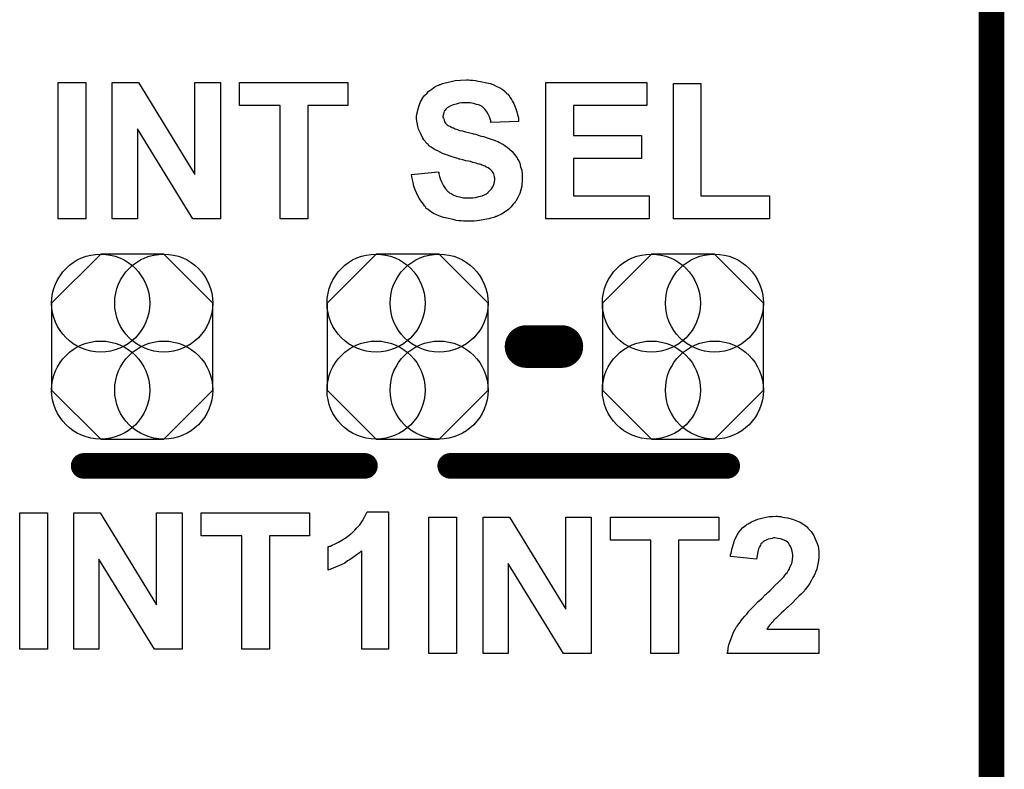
# Model space of a CAD drawing. Extents: x -0.07 to 0.95, y -0.15 to 2.1.
# Tile 14 of 20: x 0.72 to 0.95, y 0.95 to 1.12. Entities that reach past the tile are written whole.
import ezdxf

# ---------------------------------------------------------------- set-up
doc = ezdxf.new("R2010")
doc.units = 0
doc.layers.get('0').update_dxf_attribs({"linetype": 'CONTINUOUS'})
for name, color, linetype in [('gko', 6, 'CONTINUOUS'), ('gto', 2, 'CONTINUOUS'), ('gts', 1, 'CONTINUOUS')]:
    doc.layers.add(name, color=color, linetype=linetype)

# ---------------------------------------------------------------- blocks, each defined once
blk = doc.blocks.new('D22')
at = {"const_width": 0.005}
blk.add_lwpolyline([(-0.0025, 0, 1), (0.0025, 0, 1)], format="xyb", close=True, dxfattribs=at)
blk = doc.blocks.new('D45')
at = {"const_width": 0.003}
blk.add_lwpolyline([(-0.0015, 0, 1), (0.0015, 0, 1)], format="xyb", close=True, dxfattribs=at)
blk = doc.blocks.new('D128')
blk.add_lwpolyline([(-0.0189, 0.0102), (-0.0189, -0.0102), (-0.0074, -0.0217), (0.0074, -0.0217), (0.0189, -0.0102), (0.0189, 0.0102), (0.0074, 0.0217), (-0.0074, 0.0217)], close=True)
for centre in [(-0.0074, 0.0102), (0.0074, 0.0102), (-0.0074, -0.0102), (0.0074, -0.0102)]:
    blk.add_circle(centre, 0.0115)

msp = doc.modelspace()

# ---------------------------------------------------------------- linework, layer by layer
at = {"layer": 'gko', "color": 6, "const_width": 0.006}
msp.add_lwpolyline([(0.95, -0.05), (0.95, 2.1)], dxfattribs=at)
at = {"layer": 'gto', "color": 2}
for points in [[(0.7375, 1.077), (0.731, 1.077), (0.731, 1.109), (0.7375, 1.109), (0.7375, 1.077)], [(0.7691, 1.077), (0.7626, 1.077), (0.7496, 1.0981), (0.7496, 1.077), (0.7437, 1.077), (0.7437, 1.109), (0.7499, 1.109), (0.7631, 1.0874), (0.7631, 1.109), (0.7691, 1.109), (0.7691, 1.077)], [(0.799, 1.1036), (0.7896, 1.1036), (0.7896, 1.077), (0.7831, 1.077), (0.7831, 1.1036), (0.7736, 1.1036), (0.7736, 1.109), (0.799, 1.109), (0.799, 1.1036)], [(0.8277, 1.1095), (0.8283, 1.1095), (0.8289, 1.1094), (0.8295, 1.1093), (0.8301, 1.1092), (0.8316, 1.1089), (0.8324, 1.1087), (0.8331, 1.1085), (0.8338, 1.1081), (0.8345, 1.1078), (0.8352, 1.1074), (0.8358, 1.1069), (0.8358, 1.1068), (0.8359, 1.1068), (0.8361, 1.1066), (0.8362, 1.1064), (0.8365, 1.1062), (0.8368, 1.1058), (0.837, 1.1055), (0.8374, 1.105), (0.8376, 1.1045), (0.8379, 1.104), (0.8382, 1.1034), (0.8384, 1.1028), (0.8386, 1.1021), (0.8388, 1.1014), (0.839, 1.1007), (0.839, 1.0998), (0.8325, 1.0996), (0.8325, 1.0996), (0.8325, 1.0997), (0.8325, 1.1), (0.8324, 1.1004), (0.8322, 1.1009), (0.8319, 1.1015), (0.8316, 1.1021), (0.8312, 1.1026), (0.8307, 1.1031), (0.8307, 1.1031), (0.8305, 1.1033), (0.8302, 1.1035), (0.8297, 1.1037), (0.8292, 1.1038), (0.8285, 1.104), (0.8277, 1.1042), (0.8267, 1.1042), (0.8262, 1.1042), (0.8257, 1.1042), (0.8251, 1.1041), (0.8244, 1.1039), (0.8237, 1.1037), (0.823, 1.1034), (0.8223, 1.103), (0.8223, 1.103), (0.8222, 1.1029), (0.822, 1.1027), (0.8218, 1.1025), (0.8216, 1.1022), (0.8215, 1.1019), (0.8214, 1.1015), (0.8213, 1.101), (0.8213, 1.101), (0.8213, 1.1008), (0.8214, 1.1006), (0.8215, 1.1004), (0.8216, 1.1001), (0.8217, 1.0997), (0.8219, 1.0994), (0.8222, 1.0991), (0.8223, 1.099), (0.8225, 1.0989), (0.8227, 1.0988), (0.8229, 1.0987), (0.8231, 1.0986), (0.8234, 1.0984), (0.8238, 1.0983), (0.8242, 1.0981), (0.8247, 1.0979), (0.8252, 1.0977), (0.8259, 1.0976), (0.8266, 1.0974), (0.8273, 1.0972), (0.8282, 1.097), (0.8282, 1.097), (0.8284, 1.0969), (0.8286, 1.0969), (0.8289, 1.0968), (0.8293, 1.0967), (0.8298, 1.0965), (0.8303, 1.0964), (0.8308, 1.0963), (0.8319, 1.0959), (0.8331, 1.0955), (0.8342, 1.0951), (0.8346, 1.0949), (0.8351, 1.0946), (0.8351, 1.0946), (0.8352, 1.0946), (0.8355, 1.0944), (0.8359, 1.0941), (0.8364, 1.0938), (0.8369, 1.0933), (0.8375, 1.0928), (0.8381, 1.0921), (0.8386, 1.0914), (0.8387, 1.0913), (0.8388, 1.091), (0.8391, 1.0906), (0.8393, 1.09), (0.8395, 1.0892), (0.8398, 1.0884), (0.8399, 1.0874), (0.8399, 1.0863), (0.8399, 1.0862), (0.8399, 1.0861), (0.8399, 1.086), (0.8399, 1.0858), (0.8399, 1.0856), (0.8398, 1.0853), (0.8398, 1.0846), (0.8396, 1.0838), (0.8393, 1.0829), (0.8389, 1.082), (0.8384, 1.0811), (0.8384, 1.0811), (0.8383, 1.081), (0.8381, 1.0807), (0.8377, 1.0803), (0.8373, 1.0798), (0.8367, 1.0792), (0.8359, 1.0786), (0.835, 1.0781), (0.834, 1.0776), (0.834, 1.0776), (0.8339, 1.0775), (0.8337, 1.0775), (0.8335, 1.0774), (0.8332, 1.0773), (0.8329, 1.0772), (0.8325, 1.0771), (0.8321, 1.077), (0.8316, 1.0769), (0.8311, 1.0768), (0.8299, 1.0766), (0.8286, 1.0764), (0.8271, 1.0764), (0.8265, 1.0764), (0.8261, 1.0764), (0.8256, 1.0765), (0.825, 1.0765), (0.8244, 1.0766), (0.8237, 1.0768), (0.8222, 1.0771), (0.8214, 1.0773), (0.8206, 1.0776), (0.8198, 1.0779), (0.8191, 1.0782), (0.8184, 1.0787), (0.8178, 1.0792), (0.8177, 1.0792), (0.8176, 1.0793), (0.8174, 1.0794), (0.8173, 1.0797), (0.817, 1.08), (0.8167, 1.0804), (0.8164, 1.0808), (0.8161, 1.0812), (0.8157, 1.0818), (0.8154, 1.0824), (0.8151, 1.0831), (0.8148, 1.0838), (0.8145, 1.0846), (0.8143, 1.0855), (0.8141, 1.0864), (0.8139, 1.0874), (0.8202, 1.088), (0.8202, 1.0879), (0.8203, 1.0879), (0.8203, 1.0877), (0.8203, 1.0875), (0.8205, 1.0869), (0.8207, 1.0862), (0.821, 1.0855), (0.8214, 1.0847), (0.8219, 1.084), (0.8225, 1.0833), (0.8226, 1.0833), (0.8228, 1.0831), (0.8232, 1.0829), (0.8237, 1.0826), (0.8244, 1.0823), (0.8252, 1.0821), (0.8261, 1.0819), (0.8272, 1.0819), (0.8277, 1.0819), (0.8283, 1.0819), (0.8289, 1.082), (0.8297, 1.0822), (0.8305, 1.0824), (0.8312, 1.0827), (0.8319, 1.0831), (0.8319, 1.0832), (0.8321, 1.0834), (0.8324, 1.0837), (0.8327, 1.084), (0.833, 1.0845), (0.8332, 1.085), (0.8334, 1.0856), (0.8335, 1.0862), (0.8335, 1.0863), (0.8335, 1.0864), (0.8334, 1.0867), (0.8334, 1.0869), (0.8333, 1.0872), (0.8332, 1.0875), (0.833, 1.0879), (0.8328, 1.0882), (0.8327, 1.0882), (0.8326, 1.0883), (0.8325, 1.0885), (0.8323, 1.0886), (0.8319, 1.0889), (0.8315, 1.0891), (0.8311, 1.0893), (0.8305, 1.0896), (0.8304, 1.0896), (0.8302, 1.0897), (0.8299, 1.0898), (0.8297, 1.0898), (0.8294, 1.0899), (0.8291, 1.09), (0.8287, 1.0901), (0.8283, 1.0902), (0.8278, 1.0904), (0.8273, 1.0905), (0.8267, 1.0906), (0.826, 1.0908), (0.8253, 1.091), (0.8252, 1.091), (0.8251, 1.091), (0.8248, 1.0911), (0.8245, 1.0912), (0.824, 1.0914), (0.8235, 1.0915), (0.823, 1.0917), (0.8224, 1.0919), (0.8212, 1.0923), (0.8201, 1.0929), (0.8195, 1.0932), (0.819, 1.0935), (0.8185, 1.0938), (0.818, 1.0941), (0.818, 1.0942), (0.8179, 1.0943), (0.8178, 1.0944), (0.8176, 1.0946), (0.8173, 1.0949), (0.8171, 1.0952), (0.8168, 1.0955), (0.8166, 1.0959), (0.8161, 1.0969), (0.8156, 1.098), (0.8154, 1.0986), (0.8153, 1.0992), (0.8152, 1.0999), (0.8151, 1.1006), (0.8151, 1.1007), (0.8151, 1.1007), (0.8151, 1.1008), (0.8151, 1.101), (0.8152, 1.1015), (0.8153, 1.1021), (0.8155, 1.1028), (0.8157, 1.1036), (0.816, 1.1044), (0.8165, 1.1052), (0.8165, 1.1052), (0.8165, 1.1053), (0.8167, 1.1056), (0.817, 1.1059), (0.8175, 1.1064), (0.818, 1.1069), (0.8187, 1.1074), (0.8195, 1.108), (0.8204, 1.1084), (0.8205, 1.1084), (0.8206, 1.1085), (0.8207, 1.1085), (0.8209, 1.1086), (0.8212, 1.1087), (0.8215, 1.1088), (0.8218, 1.1089), (0.8222, 1.109), (0.8232, 1.1092), (0.8242, 1.1094), (0.8254, 1.1095), (0.8268, 1.1096), (0.8273, 1.1096), (0.8277, 1.1095)], [(0.8691, 1.1036), (0.8519, 1.1036), (0.8519, 1.0965), (0.8679, 1.0965), (0.8679, 1.0911), (0.8519, 1.0911), (0.8519, 1.0824), (0.8697, 1.0824), (0.8697, 1.077), (0.8454, 1.077), (0.8454, 1.109), (0.8691, 1.109), (0.8691, 1.1036)], [(0.8818, 1.0824), (0.8979, 1.0824), (0.8979, 1.077), (0.8754, 1.077), (0.8754, 1.1087), (0.8818, 1.1087), (0.8818, 1.0824)], [(0.7285, 0.976), (0.722, 0.976), (0.722, 1.008), (0.7285, 1.008), (0.7285, 0.976)], [(0.7601, 0.976), (0.7536, 0.976), (0.7406, 0.9971), (0.7406, 0.976), (0.7347, 0.976), (0.7347, 1.008), (0.7409, 1.008), (0.7541, 0.9864), (0.7541, 1.008), (0.7601, 1.008), (0.7601, 0.976)], [(0.79, 1.0026), (0.7806, 1.0026), (0.7806, 0.976), (0.7741, 0.976), (0.7741, 1.0026), (0.7646, 1.0026), (0.7646, 1.008), (0.79, 1.008), (0.79, 1.0026)], [(0.8085, 0.976), (0.8023, 0.976), (0.8023, 0.9991), (0.8023, 0.9991), (0.8022, 0.999), (0.802, 0.9989), (0.8017, 0.9986), (0.8014, 0.9984), (0.801, 0.9981), (0.8006, 0.9978), (0.8001, 0.9974), (0.7995, 0.997), (0.7989, 0.9967), (0.7983, 0.9962), (0.7976, 0.9959), (0.7961, 0.9952), (0.7944, 0.9945), (0.7944, 1.0001), (0.7945, 1.0001), (0.7945, 1.0001), (0.7947, 1.0002), (0.7949, 1.0002), (0.7953, 1.0004), (0.796, 1.0007), (0.7968, 1.0011), (0.7976, 1.0016), (0.7986, 1.0022), (0.7996, 1.003), (0.7997, 1.003), (0.7998, 1.0031), (0.7999, 1.0032), (0.8001, 1.0034), (0.8006, 1.0039), (0.8011, 1.0045), (0.8018, 1.0052), (0.8024, 1.0061), (0.803, 1.0071), (0.8035, 1.0082), (0.8085, 1.0082), (0.8085, 0.976)], [(0.9001, 1.0071), (0.9006, 1.0071), (0.901, 1.007), (0.9015, 1.0069), (0.9021, 1.0068), (0.9033, 1.0065), (0.9045, 1.006), (0.9051, 1.0058), (0.9057, 1.0054), (0.9063, 1.005), (0.9068, 1.0046), (0.9068, 1.0045), (0.9069, 1.0045), (0.907, 1.0043), (0.9072, 1.0041), (0.9074, 1.0039), (0.9077, 1.0036), (0.9079, 1.0032), (0.9082, 1.0028), (0.9086, 1.0019), (0.9091, 1.0008), (0.9093, 1.0002), (0.9094, 0.9996), (0.9095, 0.9989), (0.9095, 0.9982), (0.9095, 0.9981), (0.9095, 0.9978), (0.9095, 0.9974), (0.9094, 0.9969), (0.9093, 0.9963), (0.9092, 0.9956), (0.909, 0.9948), (0.9087, 0.9941), (0.9087, 0.994), (0.9086, 0.9938), (0.9084, 0.9933), (0.9081, 0.9928), (0.9078, 0.9922), (0.9074, 0.9915), (0.9069, 0.9908), (0.9063, 0.99), (0.9062, 0.99), (0.9061, 0.9897), (0.9058, 0.9894), (0.9054, 0.989), (0.9048, 0.9884), (0.9041, 0.9877), (0.9033, 0.9869), (0.9023, 0.9859), (0.9022, 0.9859), (0.9021, 0.9858), (0.902, 0.9857), (0.9018, 0.9855), (0.9013, 0.985), (0.9007, 0.9845), (0.9001, 0.9839), (0.8995, 0.9833), (0.8989, 0.9828), (0.8988, 0.9825), (0.8986, 0.9823), (0.8985, 0.9823), (0.8984, 0.9822), (0.8983, 0.982), (0.8981, 0.9818), (0.8977, 0.9813), (0.8973, 0.9807), (0.9095, 0.9807), (0.9095, 0.975), (0.888, 0.975), (0.888, 0.975), (0.888, 0.9751), (0.8881, 0.9753), (0.8881, 0.9756), (0.8882, 0.9758), (0.8882, 0.9762), (0.8884, 0.977), (0.8887, 0.9779), (0.8891, 0.9789), (0.8895, 0.98), (0.8901, 0.9811), (0.8901, 0.9811), (0.8902, 0.9812), (0.8903, 0.9814), (0.8905, 0.9816), (0.8907, 0.9819), (0.891, 0.9823), (0.8913, 0.9827), (0.8916, 0.9831), (0.8921, 0.9837), (0.8926, 0.9842), (0.8931, 0.9849), (0.8938, 0.9856), (0.8945, 0.9863), (0.8952, 0.9871), (0.8961, 0.9879), (0.897, 0.9888), (0.897, 0.9888), (0.8972, 0.989), (0.8974, 0.9891), (0.8976, 0.9894), (0.898, 0.9897), (0.8984, 0.9901), (0.8992, 0.9909), (0.9001, 0.9918), (0.9009, 0.9926), (0.9013, 0.993), (0.9016, 0.9934), (0.9019, 0.9938), (0.9021, 0.994), (0.9021, 0.9941), (0.9023, 0.9944), (0.9025, 0.9947), (0.9027, 0.9952), (0.903, 0.9958), (0.9032, 0.9964), (0.9033, 0.9971), (0.9034, 0.9978), (0.9034, 0.9978), (0.9034, 0.9979), (0.9034, 0.9981), (0.9033, 0.9985), (0.9032, 0.999), (0.9031, 0.9995), (0.9029, 1), (0.9026, 1.0005), (0.9023, 1.001), (0.9022, 1.001), (0.9021, 1.0011), (0.9018, 1.0013), (0.9015, 1.0015), (0.901, 1.0017), (0.9005, 1.0019), (0.8999, 1.002), (0.8992, 1.0021), (0.8989, 1.0021), (0.8985, 1.002), (0.8981, 1.0019), (0.8976, 1.0018), (0.8971, 1.0016), (0.8966, 1.0013), (0.8961, 1.0009), (0.8961, 1.0009), (0.8959, 1.0007), (0.8958, 1.0004), (0.8956, 1), (0.8953, 0.9995), (0.8952, 0.9988), (0.895, 0.998), (0.8949, 0.9971), (0.8888, 0.9977), (0.8888, 0.9977), (0.8888, 0.9979), (0.8888, 0.9981), (0.8889, 0.9985), (0.889, 0.9989), (0.8891, 0.9994), (0.8892, 0.9999), (0.8894, 1.0005), (0.8898, 1.0017), (0.8904, 1.0029), (0.8908, 1.0035), (0.8912, 1.004), (0.8916, 1.0045), (0.8922, 1.0049), (0.8922, 1.005), (0.8923, 1.005), (0.8924, 1.0051), (0.8927, 1.0053), (0.8929, 1.0054), (0.8933, 1.0056), (0.8937, 1.0059), (0.8941, 1.006), (0.8946, 1.0063), (0.8952, 1.0065), (0.8964, 1.0068), (0.8978, 1.0071), (0.8986, 1.0071), (0.8994, 1.0072), (0.8998, 1.0072), (0.9001, 1.0071)], [(0.8245, 0.975), (0.818, 0.975), (0.818, 1.007), (0.8245, 1.007), (0.8245, 0.975)], [(0.8561, 0.975), (0.8496, 0.975), (0.8366, 0.9961), (0.8366, 0.975), (0.8307, 0.975), (0.8307, 1.007), (0.8369, 1.007), (0.8501, 0.9854), (0.8501, 1.007), (0.8561, 1.007), (0.8561, 0.975)], [(0.886, 1.0016), (0.8766, 1.0016), (0.8766, 0.975), (0.8701, 0.975), (0.8701, 1.0016), (0.8606, 1.0016), (0.8606, 1.007), (0.886, 1.007), (0.886, 1.0016)]]:
    msp.add_lwpolyline(points, dxfattribs=at)
for points, const_width in [([(0.8408, 1.047), (0.8492, 1.047)], 0.01), ([(0.737, 1.019), (0.803, 1.019)], 0.006), ([(0.823, 1.019), (0.888, 1.019)], 0.006)]:
    msp.add_lwpolyline(points, dxfattribs=dict(at, const_width=const_width))

# ---------------------------------------------------------------- block references
at = {"layer": 'gto'}
for name, p in [('D22', (0.8408, 1.047)), ('D22', (0.8492, 1.047)), ('D45', (0.737, 1.019)), ('D45', (0.803, 1.019)), ('D45', (0.823, 1.019)), ('D45', (0.888, 1.019))]:
    msp.add_blockref(name, p, dxfattribs=at)
at = {"layer": 'gts'}
for p in [(0.7484, 1.047), (0.813, 1.047), (0.8776, 1.047)]:
    msp.add_blockref('D128', p, dxfattribs=at)

doc.saveas('drawing.dxf')
